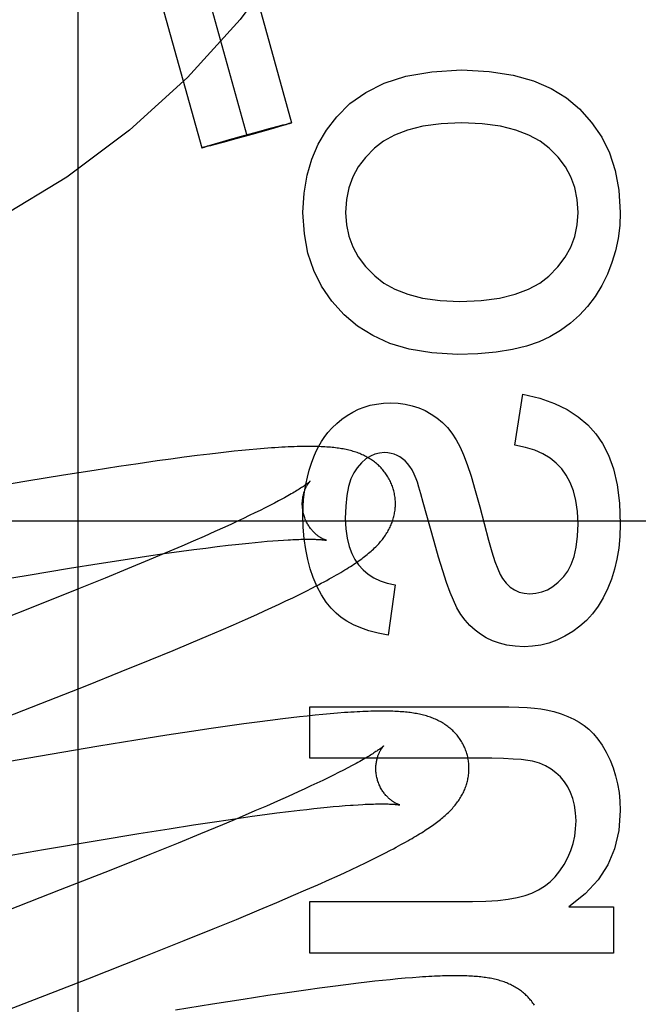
# Model space of a CAD drawing. Header units: inches. Extents: x 0 to 215, y 0 to 139.
# Tile 41 of 111: x 105.846 to 105.979, y 51.756 to 51.967. Entities that reach past the tile are written whole.
import ezdxf

# ---------------------------------------------------------------- set-up
doc = ezdxf.new("R2010")
doc.units = ezdxf.units.IN
doc.header["$LTSCALE"] = 11.804375
doc.header["$MEASUREMENT"] = 0
doc.linetypes.add('HIDDEN', pattern=[0.2, 0.1, -0.1])
doc.layers.add('DEFAULT_2', color=8, linetype='HIDDEN')

msp = doc.modelspace()

# ---------------------------------------------------------------- linework, layer by layer
at = {"layer": 'DEFAULT_2', "color": 8, "linetype": 'HIDDEN'}
for p, q in [((105.85859, 52.16418), (105.85859, 51.55938)), ((105.86565, 52.08485), (105.90449, 51.94516)), ((105.85602, 52.08217), (105.89486, 51.94248)), ((105.84638, 52.07949), (105.88522, 51.9398)), ((105.89907, 51.94354), (105.89597, 51.94267)), ((105.89718, 51.94325), (105.89996, 51.94401)), ((105.90001, 51.94381), (105.89907, 51.94354)), ((105.89996, 51.94401), (105.90165, 51.94446)), ((105.90169, 51.94429), (105.90001, 51.94381)), ((105.90267, 51.94458), (105.90169, 51.94429)), ((105.90325, 51.94476), (105.90267, 51.94458)), ((105.90276, 51.94475), (105.90333, 51.9449)), ((105.90364, 51.94487), (105.90325, 51.94476)), ((105.90333, 51.9449), (105.90362, 51.94497)), ((105.90362, 51.94497), (105.90387, 51.94503)), ((105.90389, 51.94495), (105.90364, 51.94487)), ((105.90387, 51.94503), (105.90401, 51.94507)), ((105.90421, 51.94505), (105.9041, 51.94502)), ((105.8897, 51.94116), (105.89065, 51.94143)), ((105.89254, 51.94171), (105.88976, 51.94096)), ((105.89065, 51.94143), (105.89375, 51.9423)), ((105.89597, 51.94267), (105.89254, 51.94171)), ((105.89375, 51.9423), (105.89718, 51.94325)), ((105.88551, 51.93991), (105.88562, 51.93995)), ((105.88585, 51.93993), (105.88571, 51.9399)), ((105.88583, 51.94002), (105.88607, 51.94009)), ((105.8861, 51.94), (105.88585, 51.93993)), ((105.88607, 51.94009), (105.88646, 51.94021)), ((105.88639, 51.94007), (105.8861, 51.94)), ((105.88696, 51.94021), (105.88639, 51.94007)), ((105.88646, 51.94021), (105.88704, 51.94039)), ((105.88704, 51.94039), (105.88802, 51.94067)), ((105.88802, 51.94067), (105.8897, 51.94116)), ((105.88976, 51.94096), (105.88807, 51.94051)), ((105.95243, 51.87599), (105.95415, 51.88692)), ((105.88694, 51.8741), (105.88421, 51.87377)), ((105.88871, 51.87431), (105.88694, 51.8741)), ((105.89044, 51.87451), (105.88871, 51.87431)), ((105.89214, 51.87469), (105.89044, 51.87451)), ((105.89379, 51.87486), (105.89214, 51.87469)), ((105.89542, 51.87502), (105.89379, 51.87486)), ((105.89702, 51.87516), (105.89542, 51.87502)), ((105.8986, 51.8753), (105.89702, 51.87516)), ((105.87158, 51.87203), (105.86743, 51.87141)), ((105.87561, 51.87261), (105.87158, 51.87203)), ((105.87855, 51.87302), (105.87561, 51.87261)), ((105.88142, 51.8734), (105.87855, 51.87302)), ((105.88421, 51.87377), (105.88142, 51.8734)), ((105.86211, 51.8706), (105.85552, 51.86955)), ((105.86743, 51.87141), (105.86211, 51.8706)), ((105.84762, 51.86826), (105.83718, 51.8665)), ((105.85552, 51.86955), (105.84762, 51.86826)), ((105.9008, 51.86357), (105.89984, 51.86307)), ((105.90171, 51.86405), (105.9008, 51.86357)), ((105.93508, 51.85531), (105.93277, 51.86374)), ((105.89661, 51.86146), (105.89542, 51.86088)), ((105.89774, 51.86201), (105.89661, 51.86146)), ((105.89882, 51.86255), (105.89774, 51.86201)), ((105.89984, 51.86307), (105.89882, 51.86255)), ((105.50839, 51.85978), (106.00839, 51.85978)), ((105.89156, 51.85907), (105.89018, 51.85843)), ((105.8929, 51.85969), (105.89156, 51.85907)), ((105.89419, 51.86029), (105.8929, 51.85969)), ((105.89542, 51.86088), (105.89419, 51.86029)), ((105.88801, 51.85745), (105.88574, 51.85644)), ((105.89018, 51.85843), (105.88801, 51.85745)), ((105.88338, 51.8554), (105.88092, 51.85434)), ((105.88574, 51.85644), (105.88338, 51.8554)), ((105.89243, 51.8547), (105.8939, 51.85486)), ((105.8939, 51.85486), (105.89532, 51.85501)), ((105.89532, 51.85501), (105.89669, 51.85514)), ((105.89669, 51.85514), (105.89801, 51.85527)), ((105.89801, 51.85527), (105.89927, 51.85538)), ((105.89927, 51.85538), (105.90048, 51.85548)), ((105.90048, 51.85548), (105.90163, 51.85556)), ((105.90163, 51.85556), (105.90273, 51.85563)), ((105.87335, 51.85217), (105.87717, 51.85273)), ((105.8775, 51.85288), (105.87393, 51.85137)), ((105.87717, 51.85273), (105.88085, 51.85324)), ((105.88092, 51.85434), (105.8775, 51.85288)), ((105.88085, 51.85324), (105.88351, 51.8536)), ((105.88351, 51.8536), (105.88608, 51.85394)), ((105.88608, 51.85394), (105.88854, 51.85425)), ((105.88854, 51.85425), (105.89091, 51.85453)), ((105.89091, 51.85453), (105.89243, 51.8547)), ((105.8568, 51.8496), (105.86321, 51.85062)), ((105.86321, 51.85062), (105.86837, 51.85142)), ((105.86837, 51.85142), (105.87335, 51.85217)), ((105.87393, 51.85137), (105.86928, 51.84944)), ((105.84793, 51.84813), (105.8568, 51.8496)), ((105.86928, 51.84944), (105.86444, 51.84746)), ((105.83764, 51.84639), (105.84793, 51.84813)), ((105.86444, 51.84746), (105.8584, 51.84502)), ((105.8584, 51.84502), (105.85003, 51.84169)), ((105.9062, 51.84399), (105.90761, 51.84469)), ((105.90761, 51.84469), (105.90898, 51.84538)), ((105.92671, 51.84603), (105.92523, 51.83523)), ((105.9018, 51.84188), (105.90329, 51.84258)), ((105.90329, 51.84258), (105.90476, 51.84328)), ((105.90476, 51.84328), (105.9062, 51.84399)), ((105.85003, 51.84169), (105.83918, 51.83742)), ((105.89707, 51.8397), (105.89869, 51.84043)), ((105.89869, 51.84043), (105.90026, 51.84116)), ((105.90026, 51.84116), (105.9018, 51.84188)), ((105.89202, 51.83746), (105.89458, 51.83859)), ((105.89458, 51.83859), (105.89707, 51.8397)), ((105.88666, 51.83514), (105.88937, 51.83631)), ((105.88937, 51.83631), (105.89202, 51.83746)), ((105.88292, 51.83356), (105.88666, 51.83514)), ((105.8741, 51.82991), (105.87907, 51.83195)), ((105.87907, 51.83195), (105.88292, 51.83356)), ((105.86794, 51.82741), (105.8741, 51.82991)), ((105.86052, 51.82444), (105.86794, 51.82741)), ((105.85069, 51.82055), (105.86052, 51.82444)), ((105.83166, 51.81315), (105.85069, 51.82055)), ((105.90841, 51.81988), (105.94881, 51.81988)), ((105.90841, 51.80883), (105.90841, 51.81988)), ((105.89991, 51.81696), (105.8971, 51.8166)), ((105.90265, 51.8173), (105.89991, 51.81696)), ((105.90443, 51.81751), (105.90265, 51.8173)), ((105.90617, 51.81771), (105.90443, 51.81751)), ((105.90787, 51.81789), (105.90617, 51.81771)), ((105.90954, 51.81807), (105.90787, 51.81789)), ((105.91119, 51.81823), (105.90954, 51.81807)), ((105.91281, 51.81837), (105.91119, 51.81823)), ((105.91437, 51.8185), (105.91281, 51.81837)), ((105.88721, 51.81522), (105.88304, 51.8146)), ((105.89126, 51.8158), (105.88721, 51.81522)), ((105.89422, 51.81621), (105.89126, 51.8158)), ((105.8971, 51.8166), (105.89422, 51.81621)), ((105.87107, 51.81272), (105.86312, 51.81142)), ((105.87769, 51.81377), (105.87107, 51.81272)), ((105.88304, 51.8146), (105.87769, 51.81377)), ((105.86312, 51.81142), (105.85264, 51.80966)), ((105.85264, 51.80966), (105.83124, 51.80595)), ((105.94457, 51.80883), (105.90841, 51.80883)), ((105.91561, 51.80627), (105.91458, 51.80575)), ((105.91657, 51.80677), (105.91561, 51.80627)), ((105.91748, 51.80725), (105.91657, 51.80677)), ((105.91118, 51.80408), (105.90994, 51.80348)), ((105.91237, 51.80465), (105.91118, 51.80408)), ((105.9135, 51.80521), (105.91237, 51.80465)), ((105.91458, 51.80575), (105.9135, 51.80521)), ((105.90731, 51.80226), (105.90592, 51.80162)), ((105.90865, 51.80288), (105.90731, 51.80226)), ((105.90994, 51.80348), (105.90865, 51.80288)), ((105.90375, 51.80064), (105.90147, 51.79962)), ((105.90592, 51.80162), (105.90375, 51.80064)), ((105.8991, 51.79858), (105.89664, 51.79751)), ((105.90147, 51.79962), (105.8991, 51.79858)), ((105.90624, 51.79768), (105.90779, 51.79786)), ((105.90779, 51.79786), (105.90928, 51.79803)), ((105.90928, 51.79803), (105.91072, 51.79818)), ((105.91072, 51.79818), (105.91211, 51.79832)), ((105.91211, 51.79832), (105.91345, 51.79845)), ((105.91345, 51.79845), (105.91474, 51.79856)), ((105.91474, 51.79856), (105.91597, 51.79866)), ((105.91771, 51.79879), (105.91879, 51.79886)), ((105.88845, 51.79528), (105.89232, 51.79585)), ((105.89321, 51.79605), (105.88963, 51.79455)), ((105.89232, 51.79585), (105.89605, 51.79637)), ((105.89664, 51.79751), (105.89321, 51.79605)), ((105.89605, 51.79637), (105.89874, 51.79674)), ((105.89874, 51.79674), (105.90134, 51.79708)), ((105.90134, 51.79708), (105.90384, 51.79739)), ((105.90384, 51.79739), (105.90624, 51.79768)), ((105.87173, 51.79267), (105.87821, 51.79371)), ((105.87821, 51.79371), (105.88342, 51.79452)), ((105.88342, 51.79452), (105.88845, 51.79528)), ((105.88963, 51.79455), (105.88497, 51.79261)), ((105.86278, 51.79119), (105.87173, 51.79267)), ((105.88497, 51.79261), (105.88012, 51.79063)), ((105.85124, 51.78922), (105.86278, 51.79119)), ((105.88012, 51.79063), (105.87406, 51.78818)), ((105.83473, 51.78636), (105.85124, 51.78922)), ((105.87406, 51.78818), (105.86568, 51.78484)), ((105.92181, 51.78711), (105.92321, 51.78781)), ((105.92321, 51.78781), (105.92454, 51.78847)), ((105.92454, 51.78847), (105.92577, 51.78911)), ((105.91737, 51.78498), (105.91888, 51.78569)), ((105.91888, 51.78569), (105.92036, 51.7864)), ((105.92036, 51.7864), (105.92181, 51.78711)), ((105.86568, 51.78484), (105.85481, 51.78057)), ((105.91265, 51.78281), (105.91426, 51.78355)), ((105.91426, 51.78355), (105.91584, 51.78427)), ((105.91584, 51.78427), (105.91737, 51.78498)), ((105.90759, 51.78057), (105.91016, 51.7817)), ((105.91016, 51.7817), (105.91265, 51.78281)), ((105.85481, 51.78057), (105.8392, 51.7745)), ((105.9013, 51.77786), (105.90494, 51.77942)), ((105.90494, 51.77942), (105.90759, 51.78057)), ((105.89754, 51.77628), (105.9013, 51.77786)), ((105.90841, 51.77807), (105.94334, 51.77807)), ((105.90841, 51.76702), (105.90841, 51.77807)), ((105.96403, 51.77691), (105.97361, 51.77691)), ((105.97361, 51.77691), (105.97361, 51.76702)), ((105.89267, 51.77426), (105.89754, 51.77628)), ((105.88764, 51.7722), (105.89267, 51.77426)), ((105.88142, 51.76969), (105.88764, 51.7722)), ((105.87285, 51.76627), (105.88142, 51.76969)), ((105.86072, 51.76151), (105.87285, 51.76627)), ((105.97361, 51.76702), (105.90841, 51.76702)), ((105.91335, 51.75987), (105.91049, 51.75949)), ((105.91614, 51.76023), (105.91335, 51.75987)), ((105.91885, 51.76056), (105.91614, 51.76023)), ((105.92062, 51.76077), (105.91885, 51.76056)), ((105.92235, 51.76096), (105.92062, 51.76077)), ((105.92404, 51.76114), (105.92235, 51.76096)), ((105.92569, 51.76131), (105.92404, 51.76114)), ((105.92732, 51.76147), (105.92569, 51.76131)), ((105.92892, 51.76161), (105.92732, 51.76147)), ((105.93047, 51.76174), (105.92892, 51.76161)), ((105.89939, 51.75789), (105.89407, 51.75707)), ((105.90353, 51.7585), (105.89939, 51.75789)), ((105.90755, 51.75908), (105.90353, 51.7585)), ((105.91049, 51.75949), (105.90755, 51.75908)), ((105.8875, 51.75603), (105.87959, 51.75474)), ((105.89407, 51.75707), (105.8875, 51.75603))]:
    msp.add_line(p, q, dxfattribs=at)
for points in [[(105.91419, 51.94646), (105.91701, 51.9493), (105.92041, 51.9517), (105.92435, 51.95369), (105.929, 51.95519), (105.93458, 51.95613), (105.94101, 51.95654)], [(105.94101, 51.95654), (105.9469, 51.95621), (105.95207, 51.95543), (105.95646, 51.95417), (105.96023, 51.95251), (105.96354, 51.9505), (105.96632, 51.94814)], [(105.96632, 51.94814), (105.96893, 51.94527), (105.97109, 51.94211), (105.97278, 51.93872), (105.97401, 51.93496), (105.97478, 51.93069), (105.97508, 51.92596)], [(105.90694, 51.92596), (105.90719, 51.93011), (105.90782, 51.93392), (105.90883, 51.93738), (105.91023, 51.94057), (105.91202, 51.94361), (105.91419, 51.94646)], [(105.90165, 51.94446), (105.90263, 51.94472), (105.90276, 51.94475)], [(105.9041, 51.94502), (105.90396, 51.94497), (105.90389, 51.94495)], [(105.90401, 51.94507), (105.90414, 51.9451), (105.90419, 51.94511), (105.90424, 51.94512), (105.90429, 51.94513), (105.90433, 51.94514), (105.90437, 51.94515), (105.9044, 51.94515), (105.90443, 51.94516), (105.90445, 51.94516), (105.90447, 51.94516), (105.90448, 51.94516), (105.90449, 51.94516), (105.90449, 51.94516)], [(105.90449, 51.94516), (105.90449, 51.94516), (105.90448, 51.94515), (105.90447, 51.94515), (105.90446, 51.94514), (105.90444, 51.94513), (105.90441, 51.94512), (105.90438, 51.94511), (105.90434, 51.9451), (105.9043, 51.94508), (105.90426, 51.94507), (105.90421, 51.94505)], [(105.94101, 51.94518), (105.93658, 51.94497), (105.93271, 51.94446), (105.92942, 51.94363), (105.92662, 51.94253), (105.92423, 51.94124), (105.92228, 51.93972)], [(105.95981, 51.93973), (105.95786, 51.94125), (105.95546, 51.94254), (105.95264, 51.94363), (105.94933, 51.94446), (105.94545, 51.94497), (105.94101, 51.94518)], [(105.88522, 51.9398), (105.88523, 51.93981), (105.88523, 51.93981), (105.88524, 51.93982), (105.88526, 51.93983), (105.88528, 51.93983), (105.88531, 51.93984), (105.88534, 51.93986), (105.88537, 51.93987), (105.88541, 51.93988), (105.88546, 51.9399), (105.88551, 51.93991)], [(105.88571, 51.9399), (105.88558, 51.93987), (105.88552, 51.93986), (105.88547, 51.93985), (105.88543, 51.93984), (105.88538, 51.93983), (105.88535, 51.93982), (105.88532, 51.93981), (105.88529, 51.93981), (105.88527, 51.9398), (105.88525, 51.9398), (105.88524, 51.9398), (105.88523, 51.9398), (105.88522, 51.9398)], [(105.88562, 51.93995), (105.88575, 51.93999), (105.88583, 51.94002)], [(105.88807, 51.94051), (105.88708, 51.94025), (105.88696, 51.94021)], [(105.92228, 51.93972), (105.92036, 51.93776), (105.91881, 51.9357), (105.91763, 51.93356), (105.9168, 51.93125), (105.91628, 51.92871), (105.91609, 51.92596)], [(105.966, 51.92596), (105.9658, 51.92874), (105.96528, 51.9313), (105.96446, 51.93361), (105.96328, 51.93574), (105.96173, 51.9378), (105.95981, 51.93973)], [(105.91579, 51.904), (105.91313, 51.90694), (105.91094, 51.91012), (105.90924, 51.9135), (105.90801, 51.9172), (105.90724, 51.92138), (105.90694, 51.92596)], [(105.91609, 51.92596), (105.91627, 51.9233), (105.91679, 51.92082), (105.91762, 51.91855), (105.9188, 51.91641), (105.92038, 51.91433), (105.92235, 51.91234)], [(105.95972, 51.91229), (105.96168, 51.91427), (105.96327, 51.91634), (105.96445, 51.91847), (105.96528, 51.92075), (105.9658, 51.92326), (105.966, 51.92596)], [(105.97508, 51.92596), (105.97496, 51.92312), (105.97462, 51.92038), (105.97407, 51.91773), (105.97329, 51.91517), (105.9723, 51.91268), (105.97109, 51.91025)], [(105.92235, 51.91234), (105.92432, 51.9108), (105.92669, 51.90948), (105.92943, 51.90838), (105.93263, 51.90754), (105.93638, 51.90703), (105.94064, 51.90681)], [(105.94064, 51.90681), (105.9452, 51.90703), (105.94917, 51.90755), (105.95253, 51.90839), (105.95537, 51.90949), (105.95777, 51.91078), (105.95972, 51.91229)], [(105.97109, 51.91025), (105.96965, 51.90791), (105.96805, 51.90578), (105.96629, 51.90388), (105.96437, 51.90217), (105.96224, 51.90063), (105.95992, 51.89926)], [(105.94009, 51.89545), (105.93461, 51.89579), (105.92976, 51.89658), (105.92558, 51.89785), (105.92192, 51.89953), (105.91864, 51.90157), (105.91579, 51.904)], [(105.95992, 51.89926), (105.95764, 51.89819), (105.95496, 51.89728), (105.95192, 51.89652), (105.94845, 51.89595), (105.9445, 51.89559), (105.94009, 51.89545)], [(105.95415, 51.88692), (105.95778, 51.88606), (105.96097, 51.88497), (105.96369, 51.88366), (105.96603, 51.88212), (105.96809, 51.88039), (105.96982, 51.87846)], [(105.91768, 51.88311), (105.91886, 51.8837), (105.9201, 51.88418), (105.92139, 51.88457), (105.92276, 51.88484), (105.9242, 51.88502), (105.92572, 51.88508)], [(105.92572, 51.88508), (105.92735, 51.885), (105.92891, 51.8848), (105.93038, 51.88446), (105.9318, 51.884), (105.93318, 51.88341), (105.9345, 51.88268)], [(105.91148, 51.87765), (105.91231, 51.87873), (105.91322, 51.87974), (105.9142, 51.88068), (105.91526, 51.88155), (105.91642, 51.88236), (105.91768, 51.88311)], [(105.9345, 51.88268), (105.93572, 51.88186), (105.93687, 51.8809), (105.93794, 51.87981), (105.93894, 51.87857), (105.93986, 51.87715), (105.9407, 51.87556)], [(105.96982, 51.87846), (105.97129, 51.87639), (105.97254, 51.87387), (105.97359, 51.87094), (105.97439, 51.86753), (105.97488, 51.86355), (105.97508, 51.85905)], [(105.90829, 51.87065), (105.90877, 51.87215), (105.90927, 51.87351), (105.9098, 51.87473), (105.91035, 51.87582), (105.91091, 51.8768), (105.91148, 51.87765)], [(105.9625, 51.8709), (105.96133, 51.87214), (105.95999, 51.87323), (105.95847, 51.87416), (105.95674, 51.87493), (105.95472, 51.87554), (105.95243, 51.87599)], [(105.92639, 51.86642), (105.92632, 51.86664), (105.92624, 51.86691), (105.92615, 51.86718), (105.92605, 51.86744), (105.92595, 51.8677), (105.92584, 51.86795), (105.92572, 51.86821), (105.9256, 51.86846), (105.92547, 51.8687), (105.92533, 51.86894), (105.92519, 51.86918), (105.92505, 51.86942), (105.9249, 51.86965), (105.92474, 51.86988), (105.92458, 51.8701), (105.92441, 51.87032), (105.92424, 51.87053), (105.92407, 51.87074), (105.92389, 51.87094), (105.9237, 51.87114), (105.92352, 51.87133), (105.92332, 51.87152), (105.92313, 51.87171), (105.92293, 51.87189), (105.92272, 51.87206), (105.92251, 51.87223), (105.9223, 51.8724), (105.92209, 51.87256), (105.92187, 51.87272), (105.92164, 51.87287), (105.92141, 51.87302), (105.92117, 51.87317), (105.92093, 51.87332), (105.92068, 51.87346), (105.92043, 51.87359), (105.92017, 51.87372), (105.91991, 51.87384), (105.91965, 51.87396), (105.91939, 51.87408), (105.91912, 51.87419), (105.91884, 51.8743), (105.91857, 51.8744), (105.91829, 51.8745), (105.918, 51.87459), (105.91771, 51.87468), (105.91742, 51.87476), (105.91712, 51.87484), (105.91682, 51.87492), (105.91652, 51.87499), (105.91621, 51.87506), (105.91589, 51.87512), (105.91558, 51.87519), (105.91525, 51.87524), (105.91493, 51.8753), (105.91459, 51.87535), (105.91425, 51.87539), (105.91391, 51.87544), (105.91356, 51.87548), (105.9132, 51.87552), (105.91283, 51.87555), (105.91245, 51.87558), (105.91206, 51.87561), (105.91166, 51.87564), (105.91124, 51.87566), (105.91082, 51.87568), (105.91037, 51.8757), (105.90992, 51.87571), (105.90945, 51.87573), (105.90896, 51.87573), (105.90846, 51.87574), (105.90794, 51.87574), (105.90741, 51.87573), (105.90686, 51.87573), (105.90628, 51.87571), (105.90569, 51.8757), (105.90508, 51.87568), (105.90444, 51.87566), (105.90378, 51.87563), (105.9031, 51.87559), (105.90239, 51.87556), (105.90167, 51.87551), (105.90092, 51.87547), (105.90016, 51.87541), (105.8986, 51.8753)], [(105.92443, 51.8744), (105.92339, 51.87432), (105.92238, 51.87407), (105.92141, 51.87366), (105.92046, 51.87305), (105.9195, 51.87221), (105.91855, 51.87114)], [(105.92834, 51.87309), (105.92775, 51.87349), (105.92714, 51.87382), (105.92652, 51.87407), (105.92587, 51.87425), (105.92517, 51.87436), (105.92443, 51.8744)], [(105.9407, 51.87556), (105.94141, 51.87393), (105.94219, 51.87184), (105.94303, 51.86932), (105.94395, 51.86631), (105.94494, 51.86276), (105.94679, 51.85565)], [(105.93126, 51.86881), (105.93083, 51.86981), (105.93038, 51.87068), (105.9299, 51.87144), (105.9294, 51.87209), (105.92888, 51.87264), (105.92834, 51.87309)], [(105.90694, 51.86107), (105.90698, 51.86274), (105.90709, 51.86437), (105.90728, 51.86598), (105.90754, 51.86756), (105.90788, 51.86912), (105.90829, 51.87065)], [(105.91855, 51.87114), (105.91785, 51.87009), (105.91725, 51.86876), (105.91674, 51.86715), (105.91636, 51.86522), (105.91612, 51.86292), (105.91602, 51.86028)], [(105.966, 51.85911), (105.96587, 51.86176), (105.96554, 51.86412), (105.96502, 51.86618), (105.96432, 51.86797), (105.96348, 51.86955), (105.9625, 51.8709)], [(105.90846, 51.86826), (105.90845, 51.86825), (105.90844, 51.86823), (105.90841, 51.86821), (105.90838, 51.86819), (105.90834, 51.86815), (105.90829, 51.86811), (105.90824, 51.86806), (105.90817, 51.868), (105.90809, 51.86794), (105.908, 51.86787), (105.90789, 51.86779), (105.90778, 51.8677), (105.90765, 51.86761), (105.90751, 51.86751), (105.90736, 51.8674), (105.9072, 51.86729), (105.90702, 51.86716), (105.90682, 51.86703), (105.90661, 51.8669), (105.90639, 51.86675), (105.90615, 51.8666), (105.9059, 51.86644), (105.90563, 51.86627), (105.90535, 51.8661), (105.90505, 51.86592), (105.90474, 51.86574), (105.90441, 51.86555), (105.90407, 51.86535), (105.90372, 51.86515), (105.90334, 51.86494), (105.90296, 51.86472), (105.90255, 51.8645), (105.90214, 51.86428), (105.90171, 51.86405)], [(105.90712, 51.86106), (105.90706, 51.86127), (105.90701, 51.86151), (105.90696, 51.86175), (105.90691, 51.86199), (105.90688, 51.86224), (105.90685, 51.86248), (105.90683, 51.86272), (105.90681, 51.86295), (105.9068, 51.86319), (105.9068, 51.86342), (105.9068, 51.86365), (105.90681, 51.86387), (105.90683, 51.86409), (105.90685, 51.86431), (105.90688, 51.86452), (105.90691, 51.86472), (105.90694, 51.86492), (105.90698, 51.86511), (105.90702, 51.8653), (105.90706, 51.86548), (105.90711, 51.86565), (105.90716, 51.86582), (105.90721, 51.86598), (105.90726, 51.86614), (105.90732, 51.86629), (105.90737, 51.86643), (105.90743, 51.86657), (105.90749, 51.86671), (105.90755, 51.86683), (105.9076, 51.86696), (105.90766, 51.86707), (105.90772, 51.86718), (105.90778, 51.86729), (105.90784, 51.86739), (105.90789, 51.86748), (105.90795, 51.86757), (105.908, 51.86766), (105.90805, 51.86773), (105.9081, 51.86781), (105.90815, 51.86788), (105.9082, 51.86794), (105.90824, 51.868), (105.90828, 51.86805), (105.90832, 51.8681), (105.90836, 51.86814), (105.90838, 51.86817), (105.90841, 51.8682), (105.90843, 51.86822), (105.90845, 51.86824), (105.90846, 51.86825), (105.90846, 51.86826)], [(105.93277, 51.86374), (105.93226, 51.86556), (105.93184, 51.86701), (105.93151, 51.86809), (105.93126, 51.86881)], [(105.92131, 51.85303), (105.92157, 51.85326), (105.92183, 51.85349), (105.92208, 51.85372), (105.92233, 51.85395), (105.92256, 51.85418), (105.92279, 51.85441), (105.92301, 51.85464), (105.92322, 51.85486), (105.92342, 51.85509), (105.92361, 51.85531), (105.9238, 51.85554), (105.92399, 51.85577), (105.92417, 51.856), (105.92434, 51.85623), (105.92451, 51.85647), (105.92467, 51.85671), (105.92483, 51.85695), (105.92498, 51.85719), (105.92513, 51.85744), (105.92527, 51.85768), (105.9254, 51.85793), (105.92553, 51.85818), (105.92565, 51.85843), (105.92576, 51.85868), (105.92587, 51.85893), (105.92597, 51.85918), (105.92607, 51.85943), (105.92616, 51.85969), (105.92624, 51.85994), (105.92632, 51.8602), (105.9264, 51.86046), (105.92646, 51.86072), (105.92652, 51.86098), (105.92658, 51.86125), (105.92663, 51.86152), (105.92667, 51.86178), (105.92671, 51.86206), (105.92674, 51.86233), (105.92676, 51.8626), (105.92678, 51.86288), (105.92679, 51.86315), (105.92679, 51.86343), (105.92679, 51.86371), (105.92678, 51.86398), (105.92676, 51.86426), (105.92674, 51.86454), (105.92671, 51.86481), (105.92667, 51.86509), (105.92663, 51.86537), (105.92657, 51.86564), (105.92652, 51.86591), (105.92645, 51.86619), (105.92639, 51.86642)], [(105.90915, 51.84763), (105.90851, 51.84947), (105.90797, 51.85147), (105.90754, 51.85362), (105.90721, 51.85593), (105.90701, 51.85841), (105.90694, 51.86107)], [(105.91197, 51.85559), (105.91198, 51.85559), (105.91198, 51.85559), (105.91197, 51.85559), (105.91196, 51.8556), (105.91193, 51.8556), (105.9119, 51.85561), (105.91186, 51.85563), (105.91182, 51.85564), (105.91177, 51.85566), (105.91171, 51.85568), (105.91165, 51.8557), (105.91158, 51.85573), (105.91151, 51.85576), (105.91143, 51.8558), (105.91135, 51.85583), (105.91126, 51.85587), (105.91117, 51.85592), (105.91108, 51.85597), (105.91098, 51.85602), (105.91088, 51.85608), (105.91077, 51.85614), (105.91067, 51.8562), (105.91056, 51.85627), (105.91044, 51.85635), (105.91033, 51.85643), (105.91021, 51.85651), (105.91009, 51.8566), (105.90997, 51.8567), (105.90985, 51.8568), (105.90972, 51.85691), (105.90959, 51.85702), (105.90946, 51.85714), (105.90933, 51.85726), (105.9092, 51.8574), (105.90907, 51.85753), (105.90894, 51.85768), (105.90881, 51.85783), (105.90868, 51.85799), (105.90855, 51.85816), (105.90843, 51.85833), (105.9083, 51.85851), (105.90818, 51.85869), (105.90806, 51.85889), (105.90794, 51.85909), (105.90783, 51.85929), (105.90772, 51.8595), (105.90762, 51.85971), (105.90752, 51.85993), (105.90742, 51.86016), (105.90734, 51.86039), (105.90725, 51.86062), (105.90718, 51.86085), (105.90712, 51.86106)], [(105.91602, 51.86028), (105.91613, 51.85802), (105.9164, 51.85602), (105.91683, 51.85428), (105.9174, 51.85276), (105.91808, 51.85145), (105.91887, 51.85034)], [(105.96293, 51.84781), (105.9638, 51.84899), (105.96453, 51.85043), (105.96514, 51.85213), (105.9656, 51.85413), (105.96589, 51.85646), (105.966, 51.85911)], [(105.97508, 51.85905), (105.97499, 51.85641), (105.97475, 51.85392), (105.97436, 51.85158), (105.97384, 51.84937), (105.97319, 51.84728), (105.97242, 51.84531)], [(105.90273, 51.85563), (105.90376, 51.85569), (105.90426, 51.85572), (105.90474, 51.85574), (105.9052, 51.85576), (105.90565, 51.85578), (105.90608, 51.85579), (105.9065, 51.85581), (105.9069, 51.85582), (105.90729, 51.85582), (105.90766, 51.85583), (105.90801, 51.85583), (105.90835, 51.85583), (105.90867, 51.85583), (105.90898, 51.85582), (105.90927, 51.85581), (105.90954, 51.85581), (105.9098, 51.8558), (105.91004, 51.85579), (105.91027, 51.85578), (105.91048, 51.85576), (105.91067, 51.85575), (105.91085, 51.85574), (105.91102, 51.85572), (105.91117, 51.85571), (105.91131, 51.85569), (105.91143, 51.85568), (105.91154, 51.85566), (105.91163, 51.85565), (105.91172, 51.85564), (105.91179, 51.85563), (105.91185, 51.85562), (105.91189, 51.85561), (105.91193, 51.8556), (105.91196, 51.8556), (105.91197, 51.85559)], [(105.93923, 51.84272), (105.93854, 51.84441), (105.93778, 51.84652), (105.93695, 51.84905), (105.93605, 51.85198), (105.93508, 51.85531)], [(105.94679, 51.85565), (105.94752, 51.8531), (105.94817, 51.85106), (105.94875, 51.84946), (105.94928, 51.84823), (105.94976, 51.8474)], [(105.90898, 51.84538), (105.90963, 51.84572), (105.91027, 51.84605), (105.91088, 51.84638), (105.91147, 51.84669), (105.91204, 51.847), (105.91258, 51.8473), (105.91311, 51.84759), (105.91362, 51.84788), (105.91411, 51.84816), (105.91459, 51.84843), (105.91504, 51.8487), (105.91549, 51.84897), (105.91592, 51.84923), (105.91633, 51.84948), (105.91673, 51.84973), (105.91712, 51.84998), (105.9175, 51.85022), (105.91787, 51.85047), (105.91822, 51.85071), (105.91857, 51.85094), (105.91891, 51.85118), (105.91924, 51.85141), (105.91956, 51.85164), (105.91987, 51.85188), (105.92017, 51.85211), (105.92047, 51.85234), (105.92076, 51.85257), (105.92104, 51.8528), (105.92131, 51.85303)], [(105.91887, 51.85034), (105.91985, 51.84926), (105.92095, 51.84833), (105.92216, 51.84754), (105.92351, 51.84689), (105.92503, 51.84639), (105.92671, 51.84603)], [(105.91516, 51.83903), (105.91405, 51.83994), (105.91297, 51.84105), (105.91193, 51.84235), (105.91093, 51.84386), (105.91001, 51.84563), (105.90915, 51.84763)], [(105.94976, 51.8474), (105.95056, 51.84637), (105.95143, 51.84554), (105.95234, 51.84493), (105.95333, 51.84449), (105.95443, 51.84423), (105.95562, 51.84413)], [(105.95562, 51.84413), (105.95695, 51.84422), (105.95823, 51.84451), (105.95944, 51.84499), (105.96061, 51.84568), (105.96177, 51.84662), (105.96293, 51.84781)], [(105.97242, 51.84531), (105.97141, 51.84326), (105.97031, 51.84143), (105.96912, 51.83983), (105.96782, 51.83841), (105.96641, 51.83714), (105.96489, 51.83603)], [(105.94503, 51.83545), (105.94388, 51.83631), (105.9428, 51.83731), (105.9418, 51.83843), (105.94087, 51.8397), (105.94001, 51.84113), (105.93923, 51.84272)], [(105.92523, 51.83523), (105.92307, 51.83567), (105.9211, 51.8362), (105.91934, 51.8368), (105.91778, 51.83748), (105.91638, 51.83822), (105.91516, 51.83903)], [(105.96489, 51.83603), (105.96316, 51.835), (105.96143, 51.83417), (105.95971, 51.83355), (105.95798, 51.83312), (105.95623, 51.83286), (105.95446, 51.83277)], [(105.95446, 51.83277), (105.95252, 51.83287), (105.95074, 51.83311), (105.94912, 51.8335), (105.94765, 51.83402), (105.94628, 51.83467), (105.94503, 51.83545)], [(105.94218, 51.80963), (105.94211, 51.80985), (105.94203, 51.81012), (105.94194, 51.81039), (105.94184, 51.81065), (105.94174, 51.81091), (105.94162, 51.81117), (105.94151, 51.81142), (105.94138, 51.81167), (105.94126, 51.81192), (105.94112, 51.81216), (105.94098, 51.8124), (105.94083, 51.81264), (105.94068, 51.81287), (105.94052, 51.8131), (105.94036, 51.81332), (105.94019, 51.81354), (105.94002, 51.81375), (105.93985, 51.81396), (105.93966, 51.81417), (105.93948, 51.81437), (105.93929, 51.81456), (105.9391, 51.81475), (105.9389, 51.81493), (105.9387, 51.81511), (105.93849, 51.81529), (105.93828, 51.81546), (105.93807, 51.81563), (105.93785, 51.81579), (105.93763, 51.81595), (105.9374, 51.8161), (105.93717, 51.81625), (105.93693, 51.8164), (105.93668, 51.81654), (105.93643, 51.81668), (105.93618, 51.81682), (105.93592, 51.81695), (105.93566, 51.81707), (105.9354, 51.81719), (105.93513, 51.81731), (105.93486, 51.81742), (105.93459, 51.81752), (105.93431, 51.81762), (105.93403, 51.81772), (105.93374, 51.81781), (105.93345, 51.8179), (105.93315, 51.81799), (105.93285, 51.81807), (105.93255, 51.81814), (105.93224, 51.81821), (105.93193, 51.81828), (105.93162, 51.81835), (105.9313, 51.81841), (105.93098, 51.81846), (105.93065, 51.81852), (105.93032, 51.81857), (105.92998, 51.81861), (105.92964, 51.81866), (105.92929, 51.8187), (105.92893, 51.81873), (105.92857, 51.81877), (105.9282, 51.8188), (105.92783, 51.81882), (105.92744, 51.81885), (105.92705, 51.81887), (105.92665, 51.81889), (105.92624, 51.81891), (105.92582, 51.81892), (105.92539, 51.81893), (105.92495, 51.81894), (105.9245, 51.81894), (105.92403, 51.81895), (105.92356, 51.81895), (105.92306, 51.81894), (105.92256, 51.81893), (105.92204, 51.81892), (105.9215, 51.81891), (105.92095, 51.81889), (105.92038, 51.81887), (105.91979, 51.81885), (105.91918, 51.81882), (105.91856, 51.81879), (105.91791, 51.81875), (105.91724, 51.81871), (105.91656, 51.81866), (105.91585, 51.81861), (105.91437, 51.8185)], [(105.94881, 51.81988), (105.95117, 51.81986), (105.95327, 51.81981), (105.9551, 51.81972), (105.95667, 51.8196), (105.95802, 51.81944), (105.95913, 51.81925)], [(105.95913, 51.81925), (105.96081, 51.81885), (105.96237, 51.81837), (105.96379, 51.81782), (105.96509, 51.81721), (105.96628, 51.81654), (105.96735, 51.81583)], [(105.96735, 51.81583), (105.96834, 51.81504), (105.96931, 51.81407), (105.97025, 51.81294), (105.97116, 51.81162), (105.97204, 51.81011), (105.97287, 51.8084)], [(105.92425, 51.81146), (105.92424, 51.81146), (105.92423, 51.81144), (105.92421, 51.81142), (105.92417, 51.81139), (105.92413, 51.81136), (105.92409, 51.81132), (105.92403, 51.81127), (105.92396, 51.81121), (105.92388, 51.81115), (105.92379, 51.81108), (105.92368, 51.811), (105.92357, 51.81091), (105.92344, 51.81082), (105.9233, 51.81072), (105.92315, 51.81061), (105.92298, 51.81049), (105.9228, 51.81037), (105.92261, 51.81024), (105.9224, 51.8101), (105.92218, 51.80996), (105.92194, 51.8098), (105.92169, 51.80965), (105.92142, 51.80948), (105.92113, 51.80931), (105.92084, 51.80913), (105.92052, 51.80894), (105.9202, 51.80875), (105.91985, 51.80856), (105.9195, 51.80835), (105.91912, 51.80814), (105.91873, 51.80793), (105.91833, 51.80771), (105.91791, 51.80748), (105.91748, 51.80725)], [(105.92291, 51.80427), (105.92285, 51.80448), (105.9228, 51.80472), (105.92275, 51.80496), (105.9227, 51.80521), (105.92267, 51.80545), (105.92264, 51.80569), (105.92262, 51.80593), (105.9226, 51.80617), (105.92259, 51.8064), (105.92259, 51.80663), (105.9226, 51.80686), (105.92261, 51.80708), (105.92262, 51.8073), (105.92264, 51.80752), (105.92267, 51.80773), (105.9227, 51.80793), (105.92273, 51.80813), (105.92277, 51.80832), (105.92281, 51.80851), (105.92285, 51.80869), (105.9229, 51.80886), (105.92295, 51.80903), (105.923, 51.80919), (105.92305, 51.80935), (105.92311, 51.8095), (105.92316, 51.80964), (105.92322, 51.80978), (105.92328, 51.80991), (105.92334, 51.81004), (105.9234, 51.81016), (105.92345, 51.81028), (105.92351, 51.81039), (105.92357, 51.8105), (105.92363, 51.8106), (105.92368, 51.81069), (105.92374, 51.81078), (105.92379, 51.81087), (105.92385, 51.81095), (105.9239, 51.81102), (105.92394, 51.81109), (105.92399, 51.81115), (105.92403, 51.81121), (105.92407, 51.81126), (105.92411, 51.81131), (105.92415, 51.81135), (105.92418, 51.81138), (105.9242, 51.81141), (105.92422, 51.81143), (105.92424, 51.81145), (105.92425, 51.81146), (105.92425, 51.81147)], [(105.93721, 51.79633), (105.93746, 51.79655), (105.9377, 51.79676), (105.93793, 51.79698), (105.93816, 51.7972), (105.93838, 51.79742), (105.9386, 51.79764), (105.93881, 51.79786), (105.93902, 51.79808), (105.93922, 51.79831), (105.93942, 51.79854), (105.93961, 51.79876), (105.93979, 51.79899), (105.93997, 51.79923), (105.94014, 51.79946), (105.94031, 51.79969), (105.94047, 51.79993), (105.94063, 51.80017), (105.94078, 51.80041), (105.94093, 51.80066), (105.94106, 51.80091), (105.9412, 51.80115), (105.94133, 51.8014), (105.94145, 51.80165), (105.94156, 51.8019), (105.94167, 51.80215), (105.94177, 51.8024), (105.94186, 51.80265), (105.94195, 51.8029), (105.94204, 51.80316), (105.94212, 51.80342), (105.94219, 51.80368), (105.94226, 51.80394), (105.94232, 51.8042), (105.94237, 51.80447), (105.94242, 51.80473), (105.94246, 51.805), (105.9425, 51.80527), (105.94253, 51.80554), (105.94255, 51.80582), (105.94257, 51.80609), (105.94258, 51.80637), (105.94258, 51.80664), (105.94258, 51.80692), (105.94257, 51.8072), (105.94255, 51.80747), (105.94253, 51.80775), (105.9425, 51.80803), (105.94246, 51.8083), (105.94242, 51.80858), (105.94236, 51.80885), (105.94231, 51.80912), (105.94224, 51.8094), (105.94218, 51.80963)], [(105.95624, 51.80818), (105.95519, 51.80838), (105.9538, 51.80854), (105.95208, 51.80866), (105.94998, 51.80876), (105.94747, 51.80881), (105.94457, 51.80883)], [(105.97287, 51.8084), (105.97353, 51.80677), (105.97407, 51.80508), (105.97451, 51.80333), (105.97482, 51.8015), (105.97501, 51.79959), (105.97508, 51.79759)], [(105.96313, 51.80374), (105.96224, 51.80481), (105.96126, 51.80573), (105.9602, 51.80652), (105.95903, 51.80719), (105.9577, 51.80774), (105.95624, 51.80818)], [(105.92775, 51.7988), (105.92776, 51.7988), (105.92777, 51.7988), (105.92777, 51.7988), (105.92775, 51.7988), (105.92773, 51.79881), (105.9277, 51.79882), (105.92766, 51.79883), (105.92762, 51.79885), (105.92757, 51.79886), (105.92751, 51.79888), (105.92745, 51.79891), (105.92739, 51.79893), (105.92731, 51.79896), (105.92724, 51.799), (105.92716, 51.79903), (105.92707, 51.79907), (105.92698, 51.79912), (105.92689, 51.79917), (105.92679, 51.79922), (105.92669, 51.79928), (105.92658, 51.79934), (105.92648, 51.7994), (105.92637, 51.79947), (105.92625, 51.79955), (105.92614, 51.79963), (105.92602, 51.79971), (105.9259, 51.7998), (105.92578, 51.79989), (105.92565, 51.8), (105.92553, 51.8001), (105.9254, 51.80021), (105.92527, 51.80033), (105.92514, 51.80046), (105.92501, 51.80059), (105.92488, 51.80073), (105.92475, 51.80087), (105.92461, 51.80103), (105.92448, 51.80119), (105.92435, 51.80135), (105.92423, 51.80152), (105.9241, 51.8017), (105.92398, 51.80189), (105.92385, 51.80208), (105.92374, 51.80228), (105.92362, 51.80249), (105.92351, 51.8027), (105.92341, 51.80292), (105.92331, 51.80314), (105.92322, 51.80336), (105.92313, 51.80359), (105.92305, 51.80383), (105.92297, 51.80406), (105.92291, 51.80427)], [(105.96557, 51.79538), (105.96548, 51.79713), (105.96526, 51.79873), (105.9649, 51.80018), (105.96442, 51.80149), (105.96383, 51.80268), (105.96313, 51.80374)], [(105.91597, 51.79866), (105.91714, 51.79875), (105.91771, 51.79879)], [(105.91879, 51.79886), (105.91982, 51.79892), (105.92031, 51.79894), (105.92078, 51.79896), (105.92124, 51.79898), (105.92168, 51.799), (105.92211, 51.79901), (105.92252, 51.79902), (105.92291, 51.79903), (105.92329, 51.79903), (105.92366, 51.79904), (105.924, 51.79904), (105.92433, 51.79904), (105.92465, 51.79903), (105.92494, 51.79903), (105.92523, 51.79902), (105.92549, 51.79901), (105.92574, 51.799), (105.92598, 51.79899), (105.92619, 51.79898), (105.92639, 51.79896), (105.92658, 51.79895), (105.92675, 51.79893), (105.92691, 51.79892), (105.92705, 51.79891), (105.92718, 51.79889), (105.92729, 51.79888), (105.92739, 51.79886), (105.92748, 51.79885), (105.92756, 51.79884), (105.92762, 51.79883), (105.92767, 51.79882), (105.92771, 51.79881), (105.92774, 51.79881), (105.92775, 51.7988)], [(105.92577, 51.78911), (105.92636, 51.78942), (105.92692, 51.78972), (105.92746, 51.79001), (105.92799, 51.7903), (105.9285, 51.79058), (105.92899, 51.79085), (105.92946, 51.79112), (105.92992, 51.79138), (105.93036, 51.79163), (105.93078, 51.79188), (105.9312, 51.79213), (105.9316, 51.79237), (105.93199, 51.79261), (105.93237, 51.79284), (105.93273, 51.79307), (105.93309, 51.7933), (105.93343, 51.79353), (105.93377, 51.79375), (105.9341, 51.79397), (105.93442, 51.79419), (105.93473, 51.79441), (105.93503, 51.79463), (105.93533, 51.79484), (105.93562, 51.79505), (105.9359, 51.79527), (105.93617, 51.79548), (105.93644, 51.79569), (105.9367, 51.79591), (105.93696, 51.79612), (105.93721, 51.79633)], [(105.97508, 51.79759), (105.97474, 51.7933), (105.97383, 51.7894), (105.97238, 51.78593), (105.9703, 51.78276), (105.96751, 51.77974), (105.96403, 51.77691)], [(105.96304, 51.78606), (105.96382, 51.78754), (105.96446, 51.78903), (105.96494, 51.79053), (105.96528, 51.79208), (105.96549, 51.7937), (105.96557, 51.79538)], [(105.95611, 51.77991), (105.95752, 51.78059), (105.95882, 51.78139), (105.95999, 51.78232), (105.96108, 51.78339), (105.96209, 51.78464), (105.96304, 51.78606)], [(105.94334, 51.77807), (105.94621, 51.77814), (105.94876, 51.7783), (105.951, 51.77857), (105.95296, 51.77894), (105.95467, 51.77939), (105.95611, 51.77991)], [(105.95663, 51.75584), (105.95648, 51.75607), (105.95632, 51.7563), (105.95616, 51.75652), (105.95599, 51.75674), (105.95582, 51.75695), (105.95565, 51.75716), (105.95547, 51.75736), (105.95528, 51.75756), (105.95509, 51.75775), (105.9549, 51.75794), (105.9547, 51.75813), (105.9545, 51.75831), (105.9543, 51.75848), (105.95409, 51.75865), (105.95388, 51.75882), (105.95366, 51.75898), (105.95344, 51.75914), (105.95321, 51.75929), (105.95298, 51.75945), (105.95274, 51.75959), (105.9525, 51.75974), (105.95225, 51.75988), (105.952, 51.76001), (105.95175, 51.76014), (105.95149, 51.76026), (105.95123, 51.76038), (105.95096, 51.7605), (105.95069, 51.76061), (105.95042, 51.76072), (105.95014, 51.76082), (105.94986, 51.76092), (105.94957, 51.76101), (105.94928, 51.7611), (105.94899, 51.76118), (105.94869, 51.76126), (105.94839, 51.76134), (105.94809, 51.76141), (105.94778, 51.76148), (105.94746, 51.76154), (105.94715, 51.76161), (105.94683, 51.76166), (105.9465, 51.76172), (105.94617, 51.76177), (105.94583, 51.76181), (105.94549, 51.76186), (105.94515, 51.7619), (105.9448, 51.76193), (105.94444, 51.76197), (105.94408, 51.762), (105.9437, 51.76203), (105.94332, 51.76205), (105.94294, 51.76208), (105.94254, 51.7621), (105.94214, 51.76211), (105.94172, 51.76213), (105.9413, 51.76214), (105.94086, 51.76215), (105.94041, 51.76215), (105.93996, 51.76215), (105.93949, 51.76215), (105.939, 51.76215), (105.93851, 51.76214), (105.93799, 51.76214), (105.93747, 51.76212), (105.93692, 51.76211), (105.93637, 51.76209), (105.93579, 51.76206), (105.9352, 51.76204), (105.93458, 51.76201), (105.93395, 51.76197), (105.9333, 51.76193), (105.93262, 51.76189), (105.93193, 51.76184), (105.93047, 51.76174)], [(105.82093, 51.74609), (105.83612, 51.75197), (105.83723, 51.7524), (105.83834, 51.75283), (105.83945, 51.75326), (105.86072, 51.76151)]]:
    msp.add_lwpolyline(points, dxfattribs=at)
msp.add_circle((105.75839, 52.07866), 0.175, dxfattribs=at)

doc.saveas('drawing.dxf')
